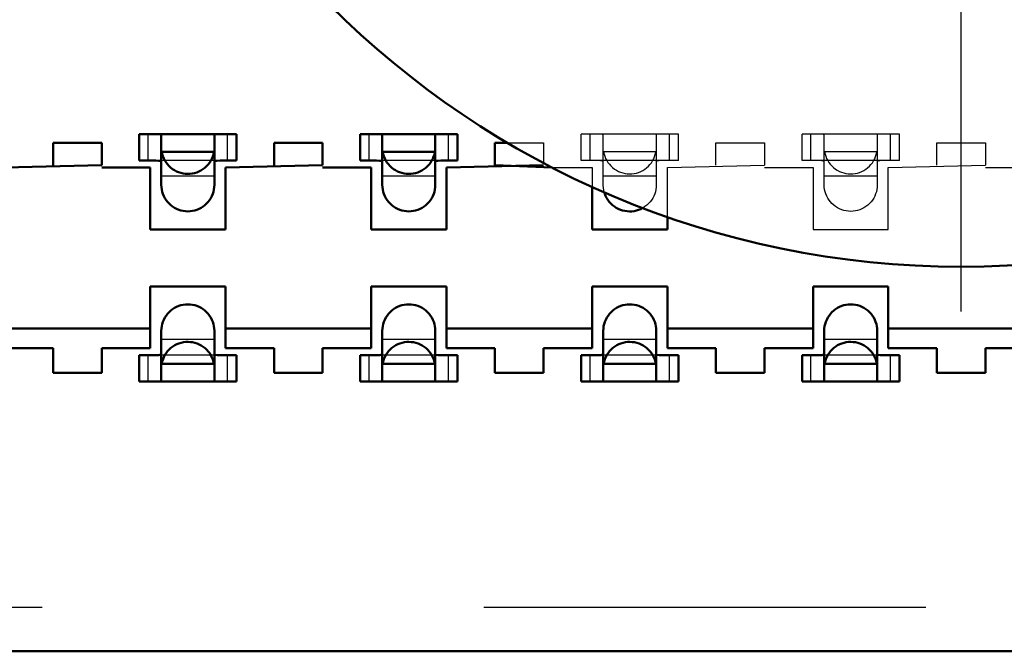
# Model space of a CAD drawing. Header units: inches. Extents: x -1.57 to 1.57, y -0.29 to 0.29.
# Tile 20 of 45: x -0.21 to 0.01, y -0.29 to -0.15. Entities that reach past the tile are written whole.
import ezdxf

# ---------------------------------------------------------------- set-up
doc = ezdxf.new("R2010")
doc.units = ezdxf.units.IN
doc.header["$MEASUREMENT"] = 0
doc.linetypes.add('Center', pattern=[1.5, 0.45, -0.5, 0.05, -0.5])
doc.linetypes.add('Dashed', pattern=[2, 1, -1])
for name, color, linetype, lineweight in [('AM_0', 7, 'Continuous', 50), ('AM_4', 3, 'Continuous', 25), ('AM_7', 7, 'Center', 25), ('AM_9', 6, 'Dashed', 25)]:
    doc.layers.add(name, color=color, linetype=linetype, lineweight=lineweight)

# ---------------------------------------------------------------- blocks, each defined once
blk = doc.blocks.new('2_SEAM_K_Pad_10_0_in_SEAM_50_03_5_S_10_2_A_K_TR_4')
at = {"layer": 'AM_0', "ltscale": 0.001229}
blk.add_circle((0, 0), 0.202, dxfattribs=at)
at = {"layer": 'AM_7', "ltscale": 0.001229}
blk.add_line((0, -0.2121), (0, 0.2121), dxfattribs=at)
blk = doc.blocks.new('3_SEAM_50_03_5_L_10_1_A_K_TR_conn_0_in_SEAM_50_03_5_S_10_2_A_K_TR_4')
at = {"layer": 'AM_0', "ltscale": 0.006065}
for p, q in [((-0.164, -0.172), (-0.186, -0.172)), ((-0.186, -0.178), (-0.186, -0.172)), ((-0.181, -0.18349), (-0.181, -0.17215)), ((-0.169, -0.17215), (-0.169, -0.18349)), ((-0.164, -0.178), (-0.164, -0.172)), ((-0.114, -0.172), (-0.136, -0.172)), ((-0.136, -0.178), (-0.136, -0.172)), ((-0.131, -0.18349), (-0.131, -0.17215)), ((-0.119, -0.17215), (-0.119, -0.18349)), ((-0.114, -0.178), (-0.114, -0.172)), ((-0.16908, -0.176), (-0.18092, -0.176)), ((-0.11908, -0.176), (-0.13092, -0.176)), ((-0.186, -0.178), (-0.18228, -0.178)), ((-0.16772, -0.178), (-0.164, -0.178)), ((-0.136, -0.178), (-0.13228, -0.178)), ((-0.11772, -0.178), (-0.114, -0.178)), ((-0.181, -0.22785), (-0.181, -0.21651)), ((-0.169, -0.21651), (-0.169, -0.22785)), ((-0.131, -0.22785), (-0.131, -0.21651)), ((-0.119, -0.21651), (-0.119, -0.22785)), ((-0.081, -0.22785), (-0.081, -0.21651)), ((-0.069, -0.21651), (-0.069, -0.22785)), ((-0.031, -0.22785), (-0.031, -0.21651)), ((-0.019, -0.21651), (-0.019, -0.22785)), ((-0.18228, -0.222), (-0.186, -0.222)), ((-0.186, -0.228), (-0.186, -0.222)), ((-0.164, -0.222), (-0.16772, -0.222)), ((-0.164, -0.228), (-0.164, -0.222)), ((-0.13228, -0.222), (-0.136, -0.222)), ((-0.136, -0.228), (-0.136, -0.222)), ((-0.114, -0.222), (-0.11772, -0.222)), ((-0.114, -0.228), (-0.114, -0.222)), ((-0.08228, -0.222), (-0.086, -0.222)), ((-0.086, -0.228), (-0.086, -0.222)), ((-0.064, -0.222), (-0.06772, -0.222)), ((-0.064, -0.228), (-0.064, -0.222)), ((-0.03228, -0.222), (-0.036, -0.222)), ((-0.036, -0.228), (-0.036, -0.222)), ((-0.014, -0.222), (-0.01772, -0.222)), ((-0.014, -0.228), (-0.014, -0.222)), ((-0.16908, -0.224), (-0.18092, -0.224)), ((-0.11908, -0.224), (-0.13092, -0.224)), ((-0.06908, -0.224), (-0.08092, -0.224)), ((-0.01908, -0.224), (-0.03092, -0.224)), ((-0.186, -0.228), (-0.164, -0.228)), ((-0.136, -0.228), (-0.114, -0.228)), ((-0.086, -0.228), (-0.064, -0.228)), ((-0.036, -0.228), (-0.014, -0.228))]:
    blk.add_line(p, q, dxfattribs=at)
for points in [[(-0.181, -0.17215), (-0.18117, -0.17205), (-0.18165, -0.17201), (-0.18211, -0.172)], [(-0.16789, -0.172), (-0.16855, -0.17202), (-0.16893, -0.17208), (-0.169, -0.17215)], [(-0.131, -0.17215), (-0.13117, -0.17205), (-0.13165, -0.17201), (-0.13211, -0.172)], [(-0.11789, -0.172), (-0.11855, -0.17202), (-0.11893, -0.17208), (-0.119, -0.17215)], [(-0.18092, -0.176), (-0.18081, -0.17651), (-0.18065, -0.17701), (-0.18046, -0.1775), (-0.18022, -0.17796), (-0.17994, -0.17841), (-0.17962, -0.17882), (-0.17927, -0.17921), (-0.17889, -0.17957), (-0.17848, -0.17989), (-0.17804, -0.18017), (-0.17757, -0.18042), (-0.17709, -0.18062), (-0.17659, -0.18078), (-0.17608, -0.1809), (-0.17557, -0.18097), (-0.17504, -0.181), (-0.17452, -0.18098), (-0.174, -0.18092), (-0.17349, -0.18081), (-0.17299, -0.18065), (-0.1725, -0.18046), (-0.17204, -0.18022), (-0.17159, -0.17994), (-0.17118, -0.17962), (-0.17079, -0.17927), (-0.17043, -0.17889), (-0.17011, -0.17848), (-0.16983, -0.17804), (-0.16958, -0.17757), (-0.16938, -0.17709), (-0.16922, -0.17659), (-0.1691, -0.17608), (-0.16908, -0.176)], [(-0.13092, -0.176), (-0.13081, -0.17651), (-0.13065, -0.17701), (-0.13046, -0.1775), (-0.13022, -0.17796), (-0.12994, -0.17841), (-0.12962, -0.17882), (-0.12927, -0.17921), (-0.12889, -0.17957), (-0.12848, -0.17989), (-0.12804, -0.18017), (-0.12757, -0.18042), (-0.12709, -0.18062), (-0.12659, -0.18078), (-0.12608, -0.1809), (-0.12557, -0.18097), (-0.12504, -0.181), (-0.12452, -0.18098), (-0.124, -0.18092), (-0.12349, -0.18081), (-0.12299, -0.18065), (-0.1225, -0.18046), (-0.12204, -0.18022), (-0.12159, -0.17994), (-0.12118, -0.17962), (-0.12079, -0.17927), (-0.12043, -0.17889), (-0.12011, -0.17848), (-0.11983, -0.17804), (-0.11958, -0.17757), (-0.11938, -0.17709), (-0.11922, -0.17659), (-0.1191, -0.17608), (-0.11908, -0.176)], [(-0.181, -0.17825), (-0.18116, -0.17809), (-0.18163, -0.17802), (-0.18228, -0.178)], [(-0.16772, -0.178), (-0.16843, -0.17802), (-0.16887, -0.17811), (-0.169, -0.17825)], [(-0.131, -0.17825), (-0.13116, -0.17809), (-0.13163, -0.17802), (-0.13228, -0.178)], [(-0.11772, -0.178), (-0.11843, -0.17802), (-0.11887, -0.17811), (-0.119, -0.17825)], [(-0.169, -0.18349), (-0.16902, -0.18401), (-0.16909, -0.18453), (-0.1692, -0.18504), (-0.16936, -0.18554), (-0.16956, -0.18602), (-0.1698, -0.18649), (-0.17009, -0.18693), (-0.1704, -0.18734), (-0.17076, -0.18773), (-0.17114, -0.18808), (-0.17156, -0.1884), (-0.172, -0.18868), (-0.17246, -0.18892), (-0.17295, -0.18912), (-0.17345, -0.18928), (-0.17396, -0.18939), (-0.17448, -0.18946), (-0.175, -0.18949), (-0.17552, -0.18946), (-0.17604, -0.18939), (-0.17655, -0.18928), (-0.17705, -0.18912), (-0.17754, -0.18892), (-0.178, -0.18868), (-0.17844, -0.1884), (-0.17886, -0.18808), (-0.17924, -0.18773), (-0.1796, -0.18734), (-0.17991, -0.18693), (-0.1802, -0.18649), (-0.18044, -0.18602), (-0.18064, -0.18554), (-0.1808, -0.18504), (-0.18091, -0.18453), (-0.18098, -0.18401), (-0.181, -0.18349)], [(-0.119, -0.18349), (-0.11902, -0.18401), (-0.11909, -0.18453), (-0.1192, -0.18504), (-0.11936, -0.18554), (-0.11956, -0.18602), (-0.1198, -0.18649), (-0.12009, -0.18693), (-0.1204, -0.18734), (-0.12076, -0.18773), (-0.12114, -0.18808), (-0.12156, -0.1884), (-0.122, -0.18868), (-0.12246, -0.18892), (-0.12295, -0.18912), (-0.12345, -0.18928), (-0.12396, -0.18939), (-0.12448, -0.18946), (-0.125, -0.18949), (-0.12552, -0.18946), (-0.12604, -0.18939), (-0.12655, -0.18928), (-0.12705, -0.18912), (-0.12754, -0.18892), (-0.128, -0.18868), (-0.12844, -0.1884), (-0.12886, -0.18808), (-0.12924, -0.18773), (-0.1296, -0.18734), (-0.12991, -0.18693), (-0.1302, -0.18649), (-0.13044, -0.18602), (-0.13064, -0.18554), (-0.1308, -0.18504), (-0.13091, -0.18453), (-0.13098, -0.18401), (-0.131, -0.18349)], [(-0.07205, -0.18871), (-0.07252, -0.18895), (-0.07301, -0.18914), (-0.07351, -0.1893), (-0.07402, -0.1894), (-0.07454, -0.18947), (-0.07506, -0.18948), (-0.07558, -0.18946), (-0.0761, -0.18938), (-0.07661, -0.18926), (-0.07711, -0.1891), (-0.07759, -0.1889), (-0.07805, -0.18865), (-0.07849, -0.18836), (-0.0789, -0.18804), (-0.07929, -0.18768), (-0.07964, -0.18729), (-0.07995, -0.18688), (-0.08023, -0.18643), (-0.08046, -0.18596), (-0.08066, -0.18548), (-0.08076, -0.18515)], [(-0.181, -0.21651), (-0.18098, -0.21599), (-0.18091, -0.21547), (-0.1808, -0.21496), (-0.18064, -0.21446), (-0.18044, -0.21398), (-0.1802, -0.21351), (-0.17991, -0.21307), (-0.1796, -0.21266), (-0.17924, -0.21227), (-0.17886, -0.21192), (-0.17844, -0.2116), (-0.178, -0.21132), (-0.17754, -0.21108), (-0.17705, -0.21088), (-0.17655, -0.21072), (-0.17604, -0.21061), (-0.17552, -0.21054), (-0.175, -0.21051), (-0.17448, -0.21054), (-0.17396, -0.21061), (-0.17345, -0.21072), (-0.17295, -0.21088), (-0.17246, -0.21108), (-0.172, -0.21132), (-0.17156, -0.2116), (-0.17114, -0.21192), (-0.17076, -0.21227), (-0.1704, -0.21266), (-0.17009, -0.21307), (-0.1698, -0.21351), (-0.16956, -0.21398), (-0.16936, -0.21446), (-0.1692, -0.21496), (-0.16909, -0.21547), (-0.16902, -0.21599), (-0.169, -0.21651)], [(-0.131, -0.21651), (-0.13098, -0.21599), (-0.13091, -0.21547), (-0.1308, -0.21496), (-0.13064, -0.21446), (-0.13044, -0.21398), (-0.1302, -0.21351), (-0.12991, -0.21307), (-0.1296, -0.21266), (-0.12924, -0.21227), (-0.12886, -0.21192), (-0.12844, -0.2116), (-0.128, -0.21132), (-0.12754, -0.21108), (-0.12705, -0.21088), (-0.12655, -0.21072), (-0.12604, -0.21061), (-0.12552, -0.21054), (-0.125, -0.21051), (-0.12448, -0.21054), (-0.12396, -0.21061), (-0.12345, -0.21072), (-0.12295, -0.21088), (-0.12246, -0.21108), (-0.122, -0.21132), (-0.12156, -0.2116), (-0.12114, -0.21192), (-0.12076, -0.21227), (-0.1204, -0.21266), (-0.12009, -0.21307), (-0.1198, -0.21351), (-0.11956, -0.21398), (-0.11936, -0.21446), (-0.1192, -0.21496), (-0.11909, -0.21547), (-0.11902, -0.21599), (-0.119, -0.21651)], [(-0.081, -0.21651), (-0.08098, -0.21599), (-0.08091, -0.21547), (-0.0808, -0.21496), (-0.08064, -0.21446), (-0.08044, -0.21398), (-0.0802, -0.21351), (-0.07991, -0.21307), (-0.0796, -0.21266), (-0.07924, -0.21227), (-0.07886, -0.21192), (-0.07844, -0.2116), (-0.078, -0.21132), (-0.07754, -0.21108), (-0.07705, -0.21088), (-0.07655, -0.21072), (-0.07604, -0.21061), (-0.07552, -0.21054), (-0.075, -0.21051), (-0.07448, -0.21054), (-0.07396, -0.21061), (-0.07345, -0.21072), (-0.07295, -0.21088), (-0.07246, -0.21108), (-0.072, -0.21132), (-0.07156, -0.2116), (-0.07114, -0.21192), (-0.07076, -0.21227), (-0.0704, -0.21266), (-0.07009, -0.21307), (-0.0698, -0.21351), (-0.06956, -0.21398), (-0.06936, -0.21446), (-0.0692, -0.21496), (-0.06909, -0.21547), (-0.06902, -0.21599), (-0.069, -0.21651)], [(-0.031, -0.21651), (-0.03098, -0.21599), (-0.03091, -0.21547), (-0.0308, -0.21496), (-0.03064, -0.21446), (-0.03044, -0.21398), (-0.0302, -0.21351), (-0.02991, -0.21307), (-0.0296, -0.21266), (-0.02924, -0.21227), (-0.02886, -0.21192), (-0.02844, -0.2116), (-0.028, -0.21132), (-0.02754, -0.21108), (-0.02705, -0.21088), (-0.02655, -0.21072), (-0.02604, -0.21061), (-0.02552, -0.21054), (-0.025, -0.21051), (-0.02448, -0.21054), (-0.02396, -0.21061), (-0.02345, -0.21072), (-0.02295, -0.21088), (-0.02246, -0.21108), (-0.022, -0.21132), (-0.02156, -0.2116), (-0.02114, -0.21192), (-0.02076, -0.21227), (-0.0204, -0.21266), (-0.02009, -0.21307), (-0.0198, -0.21351), (-0.01956, -0.21398), (-0.01936, -0.21446), (-0.0192, -0.21496), (-0.01909, -0.21547), (-0.01902, -0.21599), (-0.019, -0.21651)], [(-0.16908, -0.224), (-0.16919, -0.22349), (-0.16935, -0.22299), (-0.16954, -0.2225), (-0.16978, -0.22204), (-0.17006, -0.22159), (-0.17038, -0.22118), (-0.17073, -0.22079), (-0.17111, -0.22043), (-0.17152, -0.22011), (-0.17196, -0.21983), (-0.17243, -0.21958), (-0.17291, -0.21938), (-0.17341, -0.21922), (-0.17392, -0.2191), (-0.17443, -0.21903), (-0.17496, -0.219), (-0.17548, -0.21902), (-0.176, -0.21908), (-0.17651, -0.21919), (-0.17701, -0.21935), (-0.1775, -0.21954), (-0.17796, -0.21978), (-0.17841, -0.22006), (-0.17882, -0.22038), (-0.17921, -0.22073), (-0.17957, -0.22111), (-0.17989, -0.22152), (-0.18017, -0.22196), (-0.18042, -0.22243), (-0.18062, -0.22291), (-0.18078, -0.22341), (-0.1809, -0.22392), (-0.18092, -0.224)], [(-0.11908, -0.224), (-0.11919, -0.22349), (-0.11935, -0.22299), (-0.11954, -0.2225), (-0.11978, -0.22204), (-0.12006, -0.22159), (-0.12038, -0.22118), (-0.12073, -0.22079), (-0.12111, -0.22043), (-0.12152, -0.22011), (-0.12196, -0.21983), (-0.12243, -0.21958), (-0.12291, -0.21938), (-0.12341, -0.21922), (-0.12392, -0.2191), (-0.12443, -0.21903), (-0.12496, -0.219), (-0.12548, -0.21902), (-0.126, -0.21908), (-0.12651, -0.21919), (-0.12701, -0.21935), (-0.1275, -0.21954), (-0.12796, -0.21978), (-0.12841, -0.22006), (-0.12882, -0.22038), (-0.12921, -0.22073), (-0.12957, -0.22111), (-0.12989, -0.22152), (-0.13017, -0.22196), (-0.13042, -0.22243), (-0.13062, -0.22291), (-0.13078, -0.22341), (-0.1309, -0.22392), (-0.13092, -0.224)], [(-0.06908, -0.224), (-0.06919, -0.22349), (-0.06935, -0.22299), (-0.06954, -0.2225), (-0.06978, -0.22204), (-0.07006, -0.22159), (-0.07038, -0.22118), (-0.07073, -0.22079), (-0.07111, -0.22043), (-0.07152, -0.22011), (-0.07196, -0.21983), (-0.07243, -0.21958), (-0.07291, -0.21938), (-0.07341, -0.21922), (-0.07392, -0.2191), (-0.07443, -0.21903), (-0.07496, -0.219), (-0.07548, -0.21902), (-0.076, -0.21908), (-0.07651, -0.21919), (-0.07701, -0.21935), (-0.0775, -0.21954), (-0.07796, -0.21978), (-0.07841, -0.22006), (-0.07882, -0.22038), (-0.07921, -0.22073), (-0.07957, -0.22111), (-0.07989, -0.22152), (-0.08017, -0.22196), (-0.08042, -0.22243), (-0.08062, -0.22291), (-0.08078, -0.22341), (-0.0809, -0.22392), (-0.08092, -0.224)], [(-0.01908, -0.224), (-0.01919, -0.22349), (-0.01935, -0.22299), (-0.01954, -0.2225), (-0.01978, -0.22204), (-0.02006, -0.22159), (-0.02038, -0.22118), (-0.02073, -0.22079), (-0.02111, -0.22043), (-0.02152, -0.22011), (-0.02196, -0.21983), (-0.02243, -0.21958), (-0.02291, -0.21938), (-0.02341, -0.21922), (-0.02392, -0.2191), (-0.02443, -0.21903), (-0.02496, -0.219), (-0.02548, -0.21902), (-0.026, -0.21908), (-0.02651, -0.21919), (-0.02701, -0.21935), (-0.0275, -0.21954), (-0.02796, -0.21978), (-0.02841, -0.22006), (-0.02882, -0.22038), (-0.02921, -0.22073), (-0.02957, -0.22111), (-0.02989, -0.22152), (-0.03017, -0.22196), (-0.03042, -0.22243), (-0.03062, -0.22291), (-0.03078, -0.22341), (-0.0309, -0.22392), (-0.03092, -0.224)], [(-0.18228, -0.222), (-0.18157, -0.22198), (-0.18113, -0.22189), (-0.181, -0.22175)], [(-0.169, -0.22175), (-0.16884, -0.22191), (-0.16837, -0.22198), (-0.16772, -0.222)], [(-0.13228, -0.222), (-0.13157, -0.22198), (-0.13113, -0.22189), (-0.131, -0.22175)], [(-0.119, -0.22175), (-0.11884, -0.22191), (-0.11837, -0.22198), (-0.11772, -0.222)], [(-0.08228, -0.222), (-0.08157, -0.22198), (-0.08113, -0.22189), (-0.081, -0.22175)], [(-0.069, -0.22175), (-0.06884, -0.22191), (-0.06837, -0.22198), (-0.06772, -0.222)], [(-0.03228, -0.222), (-0.03157, -0.22198), (-0.03113, -0.22189), (-0.031, -0.22175)], [(-0.019, -0.22175), (-0.01884, -0.22191), (-0.01837, -0.22198), (-0.01772, -0.222)], [(-0.18211, -0.228), (-0.18145, -0.22798), (-0.18107, -0.22792), (-0.181, -0.22785)], [(-0.169, -0.22785), (-0.16883, -0.22795), (-0.16835, -0.22799), (-0.16789, -0.228)], [(-0.13211, -0.228), (-0.13145, -0.22798), (-0.13107, -0.22792), (-0.131, -0.22785)], [(-0.119, -0.22785), (-0.11883, -0.22795), (-0.11835, -0.22799), (-0.11789, -0.228)], [(-0.08211, -0.228), (-0.08145, -0.22798), (-0.08107, -0.22792), (-0.081, -0.22785)], [(-0.069, -0.22785), (-0.06883, -0.22795), (-0.06835, -0.22799), (-0.06789, -0.228)], [(-0.03211, -0.228), (-0.03145, -0.22798), (-0.03107, -0.22792), (-0.031, -0.22785)], [(-0.019, -0.22785), (-0.01883, -0.22795), (-0.01835, -0.22799), (-0.01789, -0.228)]]:
    blk.add_lwpolyline(points, dxfattribs=at)
at = {"layer": 'AM_4', "ltscale": 0.006065}
for p, q in [((-0.184, -0.178), (-0.184, -0.172)), ((-0.166, -0.178), (-0.166, -0.172)), ((-0.134, -0.178), (-0.134, -0.172)), ((-0.116, -0.178), (-0.116, -0.172)), ((-0.184, -0.228), (-0.184, -0.222)), ((-0.166, -0.228), (-0.166, -0.222)), ((-0.134, -0.228), (-0.134, -0.222)), ((-0.116, -0.228), (-0.116, -0.222)), ((-0.084, -0.228), (-0.084, -0.222)), ((-0.066, -0.228), (-0.066, -0.222)), ((-0.034, -0.228), (-0.034, -0.222)), ((-0.016, -0.228), (-0.016, -0.222))]:
    blk.add_line(p, q, dxfattribs=at)
at = {"layer": 'AM_9', "ltscale": 0.006065}
for p, q in [((-0.086, -0.178), (-0.086, -0.172)), ((-0.064, -0.172), (-0.086, -0.172)), ((-0.084, -0.178), (-0.084, -0.172)), ((-0.081, -0.18349), (-0.081, -0.17215)), ((-0.069, -0.17215), (-0.069, -0.18349)), ((-0.066, -0.178), (-0.066, -0.172)), ((-0.064, -0.178), (-0.064, -0.172)), ((-0.014, -0.172), (-0.036, -0.172)), ((-0.036, -0.178), (-0.036, -0.172)), ((-0.034, -0.178), (-0.034, -0.172)), ((-0.031, -0.18349), (-0.031, -0.17215)), ((-0.019, -0.17215), (-0.019, -0.18349)), ((-0.016, -0.178), (-0.016, -0.172)), ((-0.014, -0.178), (-0.014, -0.172)), ((-0.06908, -0.176), (-0.08092, -0.176)), ((-0.01908, -0.176), (-0.03092, -0.176)), ((-0.16772, -0.178), (-0.18228, -0.178)), ((-0.11772, -0.178), (-0.13228, -0.178)), ((-0.064, -0.178), (-0.086, -0.178)), ((-0.014, -0.178), (-0.036, -0.178)), ((-0.169, -0.18151), (-0.181, -0.18151)), ((-0.119, -0.18151), (-0.131, -0.18151)), ((-0.069, -0.18151), (-0.081, -0.18151)), ((-0.019, -0.18151), (-0.031, -0.18151)), ((-0.169, -0.21849), (-0.181, -0.21849)), ((-0.119, -0.21849), (-0.131, -0.21849)), ((-0.069, -0.21849), (-0.081, -0.21849)), ((-0.019, -0.21849), (-0.031, -0.21849)), ((-0.16772, -0.222), (-0.18228, -0.222)), ((-0.11772, -0.222), (-0.13228, -0.222)), ((-0.06772, -0.222), (-0.08228, -0.222)), ((-0.01772, -0.222), (-0.03228, -0.222)), ((-1.308, -0.279), (1.308, -0.279))]:
    blk.add_line(p, q, dxfattribs=at)
for points in [[(-0.081, -0.17215), (-0.08117, -0.17205), (-0.08165, -0.17201), (-0.08211, -0.172)], [(-0.06789, -0.172), (-0.06855, -0.17202), (-0.06893, -0.17208), (-0.069, -0.17215)], [(-0.031, -0.17215), (-0.03117, -0.17205), (-0.03165, -0.17201), (-0.03211, -0.172)], [(-0.01789, -0.172), (-0.01855, -0.17202), (-0.01893, -0.17208), (-0.019, -0.17215)], [(-0.08092, -0.176), (-0.08081, -0.17651), (-0.08065, -0.17701), (-0.08046, -0.1775), (-0.08022, -0.17796), (-0.07994, -0.17841), (-0.07962, -0.17882), (-0.07927, -0.17921), (-0.07889, -0.17957), (-0.07848, -0.17989), (-0.07804, -0.18017), (-0.07757, -0.18042), (-0.07709, -0.18062), (-0.07659, -0.18078), (-0.07608, -0.1809), (-0.07557, -0.18097), (-0.07504, -0.181), (-0.07452, -0.18098), (-0.074, -0.18092), (-0.07349, -0.18081), (-0.07299, -0.18065), (-0.0725, -0.18046), (-0.07204, -0.18022), (-0.07159, -0.17994), (-0.07118, -0.17962), (-0.07079, -0.17927), (-0.07043, -0.17889), (-0.07011, -0.17848), (-0.06983, -0.17804), (-0.06958, -0.17757), (-0.06938, -0.17709), (-0.06922, -0.17659), (-0.0691, -0.17608), (-0.06908, -0.176)], [(-0.03092, -0.176), (-0.03081, -0.17651), (-0.03065, -0.17701), (-0.03046, -0.1775), (-0.03022, -0.17796), (-0.02994, -0.17841), (-0.02962, -0.17882), (-0.02927, -0.17921), (-0.02889, -0.17957), (-0.02848, -0.17989), (-0.02804, -0.18017), (-0.02757, -0.18042), (-0.02709, -0.18062), (-0.02659, -0.18078), (-0.02608, -0.1809), (-0.02557, -0.18097), (-0.02504, -0.181), (-0.02452, -0.18098), (-0.024, -0.18092), (-0.02349, -0.18081), (-0.02299, -0.18065), (-0.0225, -0.18046), (-0.02204, -0.18022), (-0.02159, -0.17994), (-0.02118, -0.17962), (-0.02079, -0.17927), (-0.02043, -0.17889), (-0.02011, -0.17848), (-0.01983, -0.17804), (-0.01958, -0.17757), (-0.01938, -0.17709), (-0.01922, -0.17659), (-0.0191, -0.17608), (-0.01908, -0.176)], [(-0.081, -0.17825), (-0.08116, -0.17809), (-0.08163, -0.17802), (-0.08228, -0.178)], [(-0.06772, -0.178), (-0.06843, -0.17802), (-0.06887, -0.17811), (-0.069, -0.17825)], [(-0.031, -0.17825), (-0.03116, -0.17809), (-0.03163, -0.17802), (-0.03228, -0.178)], [(-0.01772, -0.178), (-0.01843, -0.17802), (-0.01887, -0.17811), (-0.019, -0.17825)], [(-0.08076, -0.18515), (-0.08089, -0.18464), (-0.08097, -0.18413), (-0.081, -0.1836), (-0.081, -0.18349)], [(-0.069, -0.18349), (-0.06902, -0.18401), (-0.06909, -0.18453), (-0.0692, -0.18504), (-0.06936, -0.18554), (-0.06956, -0.18602), (-0.0698, -0.18649), (-0.07009, -0.18693), (-0.0704, -0.18734), (-0.07076, -0.18773), (-0.07114, -0.18808), (-0.07156, -0.1884), (-0.072, -0.18868), (-0.07205, -0.18871)], [(-0.019, -0.18349), (-0.01902, -0.18401), (-0.01909, -0.18453), (-0.0192, -0.18504), (-0.01936, -0.18554), (-0.01956, -0.18602), (-0.0198, -0.18649), (-0.02009, -0.18693), (-0.0204, -0.18734), (-0.02076, -0.18773), (-0.02114, -0.18808), (-0.02156, -0.1884), (-0.022, -0.18868), (-0.02246, -0.18892), (-0.02295, -0.18912), (-0.02345, -0.18928), (-0.02396, -0.18939), (-0.02448, -0.18946), (-0.025, -0.18949), (-0.02552, -0.18946), (-0.02604, -0.18939), (-0.02655, -0.18928), (-0.02705, -0.18912), (-0.02754, -0.18892), (-0.028, -0.18868), (-0.02844, -0.1884), (-0.02886, -0.18808), (-0.02924, -0.18773), (-0.0296, -0.18734), (-0.02991, -0.18693), (-0.0302, -0.18649), (-0.03044, -0.18602), (-0.03064, -0.18554), (-0.0308, -0.18504), (-0.03091, -0.18453), (-0.03098, -0.18401), (-0.031, -0.18349)]]:
    blk.add_lwpolyline(points, dxfattribs=at)
blk = doc.blocks.new('4_SEAM_50_03_5_L_10_1_A_K_TR_body_0_in_SEAM_50_03_5_S_10_2_A_K_TR_4')
at = {"layer": 'AM_0', "ltscale": 0.006206}
for p, q in [((-0.2055, -0.179), (-0.2055, -0.174)), ((-0.2055, -0.174), (-0.1945, -0.174)), ((-0.1945, -0.174), (-0.1945, -0.179)), ((-0.1555, -0.179), (-0.1555, -0.174)), ((-0.1555, -0.174), (-0.1445, -0.174)), ((-0.1445, -0.174), (-0.1445, -0.179)), ((-0.1055, -0.179), (-0.1055, -0.174)), ((-0.1055, -0.174), (-0.10261, -0.174)), ((-0.2165, -0.17955), (-0.1945, -0.179)), ((-0.1945, -0.17955), (-0.1835, -0.17955)), ((-0.1835, -0.17955), (-0.1835, -0.19355)), ((-0.1665, -0.17955), (-0.1445, -0.179)), ((-0.1665, -0.19355), (-0.1665, -0.17955)), ((-0.1445, -0.17955), (-0.1335, -0.17955)), ((-0.1335, -0.17955), (-0.1335, -0.19355)), ((-0.1165, -0.17955), (-0.0945, -0.179)), ((-0.1165, -0.19355), (-0.1165, -0.17955)), ((-0.1055, -0.179), (-0.09255, -0.17955)), ((-0.0835, -0.18393), (-0.0835, -0.19355)), ((-0.0665, -0.19355), (-0.0665, -0.19074)), ((-0.1835, -0.19355), (-0.1665, -0.19355)), ((-0.1335, -0.19355), (-0.1165, -0.19355)), ((-0.0835, -0.19355), (-0.0665, -0.19355)), ((-0.1835, -0.20645), (-0.1835, -0.22045)), ((-0.1835, -0.20645), (-0.1665, -0.20645)), ((-0.1665, -0.20645), (-0.1665, -0.22045)), ((-0.1335, -0.22045), (-0.1335, -0.20645)), ((-0.1335, -0.20645), (-0.1165, -0.20645)), ((-0.1165, -0.20645), (-0.1165, -0.22045)), ((-0.0835, -0.22045), (-0.0835, -0.20645)), ((-0.0835, -0.20645), (-0.0665, -0.20645)), ((-0.0665, -0.20645), (-0.0665, -0.22045)), ((-0.0335, -0.22045), (-0.0335, -0.20645)), ((-0.0335, -0.20645), (-0.0165, -0.20645)), ((-0.0165, -0.20645), (-0.0165, -0.22045)), ((-0.2165, -0.216), (-0.1835, -0.216)), ((-0.1665, -0.216), (-0.1335, -0.216)), ((-0.1165, -0.216), (-0.0835, -0.216)), ((-0.0665, -0.216), (-0.0335, -0.216)), ((-0.0165, -0.216), (0.0165, -0.216)), ((-0.2165, -0.22045), (-0.2055, -0.22045)), ((-0.2055, -0.22045), (-0.2055, -0.226)), ((-0.1945, -0.22045), (-0.1835, -0.22045)), ((-0.1945, -0.226), (-0.1945, -0.22045)), ((-0.1665, -0.22045), (-0.1555, -0.22045)), ((-0.1555, -0.22045), (-0.1555, -0.226)), ((-0.1445, -0.22045), (-0.1335, -0.22045)), ((-0.1445, -0.226), (-0.1445, -0.22045)), ((-0.1165, -0.22045), (-0.1055, -0.22045)), ((-0.1055, -0.22045), (-0.1055, -0.226)), ((-0.0945, -0.22045), (-0.0835, -0.22045)), ((-0.0945, -0.226), (-0.0945, -0.22045)), ((-0.0665, -0.22045), (-0.0555, -0.22045)), ((-0.0555, -0.22045), (-0.0555, -0.226)), ((-0.0445, -0.22045), (-0.0335, -0.22045)), ((-0.0445, -0.226), (-0.0445, -0.22045)), ((-0.0165, -0.22045), (-0.0055, -0.22045)), ((-0.0055, -0.22045), (-0.0055, -0.226)), ((0.0055, -0.22045), (0.0165, -0.22045)), ((0.0055, -0.226), (0.0055, -0.22045)), ((-0.2055, -0.226), (-0.1945, -0.226)), ((-0.1555, -0.226), (-0.1445, -0.226)), ((-0.1055, -0.226), (-0.0945, -0.226)), ((-0.0555, -0.226), (-0.0445, -0.226)), ((-0.0055, -0.226), (0.0055, -0.226)), ((-1.318, -0.289), (1.318, -0.289))]:
    blk.add_line(p, q, dxfattribs=at)
at = {"layer": 'AM_9', "ltscale": 0.006206}
for p, q in [((-0.10261, -0.174), (-0.0945, -0.174)), ((-0.0945, -0.174), (-0.0945, -0.17853)), ((-0.0555, -0.179), (-0.0555, -0.174)), ((-0.0555, -0.174), (-0.0445, -0.174)), ((-0.0445, -0.174), (-0.0445, -0.179)), ((-0.0055, -0.179), (-0.0055, -0.174)), ((-0.0055, -0.174), (0.0055, -0.174)), ((0.0055, -0.174), (0.0055, -0.179)), ((-0.09255, -0.17955), (-0.0835, -0.17955)), ((-0.0835, -0.17955), (-0.0835, -0.18393)), ((-0.0665, -0.17955), (-0.0445, -0.179)), ((-0.0665, -0.19074), (-0.0665, -0.17955)), ((-0.0445, -0.17955), (-0.0335, -0.17955)), ((-0.0335, -0.17955), (-0.0335, -0.19355)), ((-0.0165, -0.17955), (0.0055, -0.179)), ((-0.0165, -0.19355), (-0.0165, -0.17955)), ((0.0055, -0.17955), (0.0165, -0.17955)), ((-0.0335, -0.19355), (-0.0165, -0.19355))]:
    blk.add_line(p, q, dxfattribs=at)

msp = doc.modelspace()

# ---------------------------------------------------------------- block references
for name in ['4_SEAM_50_03_5_L_10_1_A_K_TR_body_0_in_SEAM_50_03_5_S_10_2_A_K_TR_4', '3_SEAM_50_03_5_L_10_1_A_K_TR_conn_0_in_SEAM_50_03_5_S_10_2_A_K_TR_4', '2_SEAM_K_Pad_10_0_in_SEAM_50_03_5_S_10_2_A_K_TR_4']:
    msp.add_blockref(name, (0, 0))

doc.saveas('drawing.dxf')
